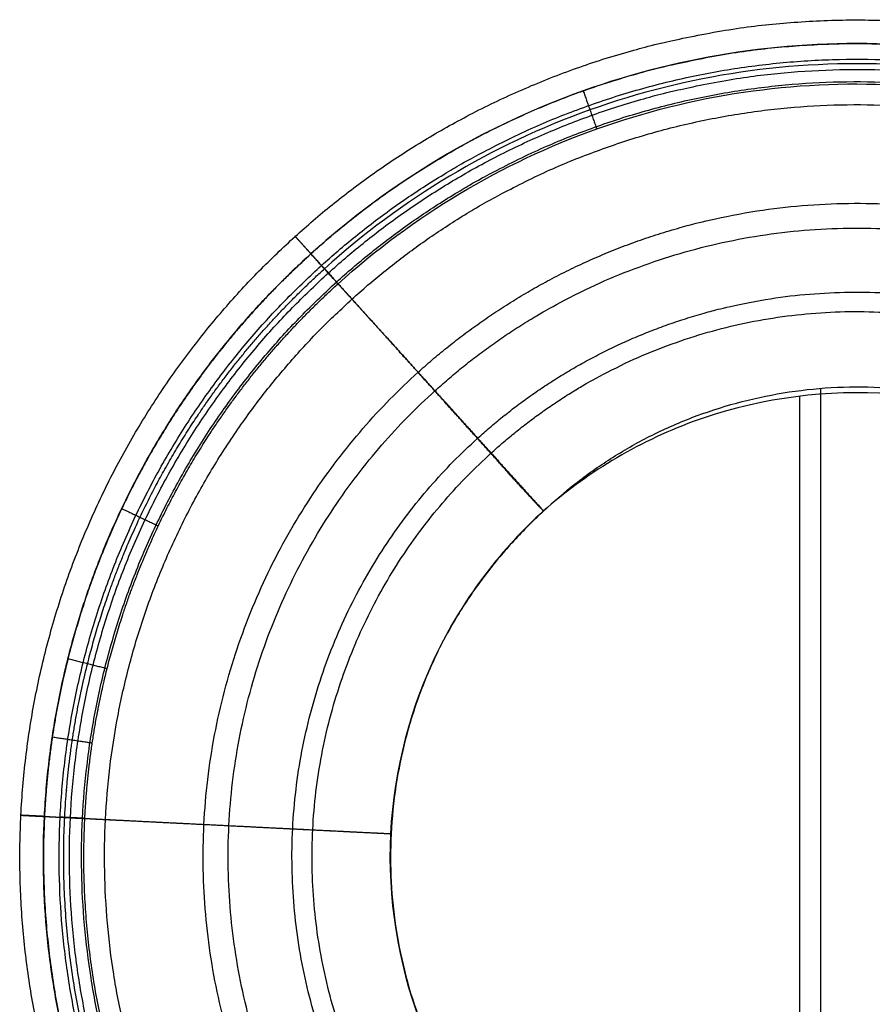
# Model space of a CAD drawing. Header units: centimetres. Extents: x 342.1 to 375.3, y 334.9 to 369.
# Tile 25 of 35: x 350.8 to 359.5, y 358.9 to 369. Entities that reach past the tile are written whole.
import ezdxf

# ---------------------------------------------------------------- set-up
doc = ezdxf.new("R2010")
doc.units = ezdxf.units.CM
doc.layers.add('MCV', color=18, linetype='Continuous', true_color=0x000000)

msp = doc.modelspace()

# ---------------------------------------------------------------- linework, layer by layer
at = {"layer": 'MCV'}
for p, q in [((358.72, 346.681, 75.128), (358.72, 365.131, 75.128)), ((358.931, 346.982, 74.728), (358.931, 365.212, 74.728))]:
    msp.add_line(p, q, dxfattribs=at)
for points, weights, knots in [([(353.577, 366.759, 79.493), (355.227, 368.253, 79.493), (357.369, 369.069, 79.493), (362.07, 368.835, 79.493), (364.12, 367.809, 79.493), (365.614, 366.159, 79.493)], [0.999998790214, 0.9023685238, 0.853553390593, 0.853553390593, 0.90236849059, 0.999998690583], [0.000281, 0.000281, 0.000281, 0.000281, 67.922652, 67.922652, 135.844999, 135.844999, 135.844999, 135.844999]), ([(353.737, 366.582, 81.643), (355.342, 368.033, 81.643), (357.423, 368.826, 81.643), (361.992, 368.598, 81.643), (363.984, 367.602, 81.643), (365.436, 365.998, 81.643)], [0.99999999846, 0.902368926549, 0.853553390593, 0.853553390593, 0.902368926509, 0.999999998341], [0, 0, 0, 0, 67.922652, 67.922652, 135.845303, 135.845303, 135.845303, 135.845303]), ([(353.915, 366.386, 77.402), (355.468, 367.791, 77.402), (357.483, 368.559, 77.402), (361.906, 368.338, 77.402), (363.835, 367.373, 77.402), (365.24, 365.82, 77.402)], [0.999997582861, 0.902368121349, 0.853553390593, 0.853553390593, 0.902368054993, 0.999997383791], [0.000561, 0.000561, 0.000561, 0.000561, 67.922652, 67.922652, 135.844696, 135.844696, 135.844696, 135.844696]), ([(354.829, 365.375, 75.73), (356.118, 366.541, 75.732), (357.791, 367.179, 75.734), (361.462, 366.995, 75.733), (363.063, 366.195, 75.732), (364.229, 364.906, 75.73)], [0.999996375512, 0.9023677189, 0.853553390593, 0.853553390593, 0.902367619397, 0.999996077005], [0.000841, 0.000841, 0.000841, 0.000841, 67.922652, 67.922652, 135.844393, 135.844393, 135.844393, 135.844393]), ([(353.738, 366.581, 81.645), (352.931, 365.851, 81.645), (352.277, 364.97, 81.645), (351.578, 363.497, 81.645), (351.395, 362.985, 81.645), (351.197, 362.196, 81.645), (351.143, 361.93, 81.645), (351.063, 361.394, 81.645), (351.037, 361.124, 81.645), (351.023, 360.853, 81.645), (350.909, 358.569, 81.645), (351.702, 356.488, 81.645), (353.154, 354.884, 81.645)], [1, 0.986613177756, 0.973405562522, 0.95400461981, 0.947676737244, 0.938280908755, 0.935181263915, 0.929022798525, 0.925963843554, 0.922914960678, 0.899189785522, 0.926178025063, 1], [-13.20615, -13.20615, -13.20615, -13.20615, -9.893798, -9.893798, -8.274549, -8.274549, -7.473434, -7.473434, -6.677595, -6.677595, -6.677595, 0, 0, 0, 0]), ([(353.306, 355.022, 81.643), (351.891, 356.586, 81.643), (351.117, 358.616, 81.643), (351.229, 360.843, 81.643), (351.242, 361.107, 81.643), (351.268, 361.37, 81.643), (351.346, 361.893, 81.643), (351.398, 362.153, 81.643), (351.591, 362.922, 81.643), (351.77, 363.421, 81.643), (352.451, 364.858, 81.643), (353.089, 365.717, 81.643), (353.876, 366.429, 81.643)], [0.999991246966, 0.926175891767, 0.89919072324, 0.922914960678, 0.925963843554, 0.929022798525, 0.935181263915, 0.938280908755, 0.947676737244, 0.95400461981, 0.973405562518, 0.986613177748, 0.999999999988], [0.002512, 0.002512, 0.002512, 0.002512, 63.563856, 63.563856, 63.563856, 71.732341, 71.732341, 79.954976, 79.954976, 96.574941, 96.574941, 130.572893, 130.572893, 130.572893, 130.572893]), ([(353.459, 355.159, 81.641), (352.079, 356.684, 81.641), (351.325, 358.662, 81.641), (351.434, 360.833, 81.641), (351.447, 361.09, 81.641), (351.472, 361.347, 81.641), (351.548, 361.856, 81.641), (351.599, 362.109, 81.641), (351.787, 362.859, 81.641), (351.962, 363.345, 81.641), (352.625, 364.745, 81.641), (353.247, 365.583, 81.641), (354.014, 366.276, 81.641)], [1, 0.926178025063, 0.899189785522, 0.922914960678, 0.925963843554, 0.929022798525, 0.935181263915, 0.938280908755, 0.947676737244, 0.95400461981, 0.973405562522, 0.986613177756, 1], [-12.550979, -12.550979, -12.550979, -12.550979, -6.204651, -6.204651, -6.204651, -5.448296, -5.448296, -4.686928, -4.686928, -3.148015, -3.148015, 0, 0, 0, 0]), ([(355.436, 364.704, 75.091), (356.55, 365.712, 75.105), (357.995, 366.263, 75.114), (361.167, 366.104, 75.113), (362.552, 365.411, 75.105), (363.556, 364.301, 75.091)], [0.99999577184, 0.902367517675, 0.853553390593, 0.853553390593, 0.9023674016, 0.999995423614], [0.000981, 0.000981, 0.000981, 0.000981, 67.922652, 67.922652, 135.844242, 135.844242, 135.844242, 135.844242])]:
    msp.add_rational_spline(points, weights, degree=3, knots=knots, dxfattribs=at)
for points, degree, knots in [([(365.435, 365.997, 81.645), (364.706, 366.804, 81.645), (363.824, 367.458, 81.645), (361.859, 368.39, 81.645), (360.794, 368.658, 81.645), (359.708, 368.712, 81.645), (358.621, 368.766, 81.645), (357.535, 368.606, 81.645), (355.487, 367.875, 81.645), (354.544, 367.311, 81.645), (353.738, 366.581, 81.645)], 3, [-130.926317, -130.926317, -130.926317, -130.926317, -98.194742, -98.194742, -65.463159, -65.463159, -65.463159, -32.731576, -32.731576, 0, 0, 0, 0]), ([(365.283, 365.859, 81.643), (364.571, 366.646, 81.643), (363.712, 367.284, 81.643), (361.795, 368.193, 81.643), (360.757, 368.454, 81.643), (359.697, 368.507, 81.643), (358.638, 368.559, 81.643), (357.579, 368.403, 81.643), (355.581, 367.69, 81.643), (354.662, 367.14, 81.643), (353.876, 366.429, 81.643)], 3, [-130.926317, -130.926317, -130.926317, -130.926317, -98.194742, -98.194742, -65.463159, -65.463159, -65.463159, -32.731576, -32.731576, 0, 0, 0, 0]), ([(354.014, 366.276, 81.641), (354.78, 366.97, 81.641), (355.676, 367.506, 81.641), (357.622, 368.2, 81.641), (358.655, 368.353, 81.641), (359.687, 368.301, 81.641), (360.719, 368.25, 81.641), (361.731, 367.995, 81.641), (363.599, 367.11, 81.641), (364.437, 366.488, 81.641), (365.131, 365.721, 81.641)], 3, [0, 0, 0, 0, 32.731576, 32.731576, 65.463159, 65.463159, 65.463159, 98.194742, 98.194742, 130.926317, 130.926317, 130.926317, 130.926317]), ([(353.738, 366.581, 81.645), (353.738, 366.581, 81.645), (353.738, 366.581, 81.644), (353.738, 366.581, 81.644), (353.738, 366.581, 81.643), (353.737, 366.582, 81.643), (353.667, 366.659, 81.222), (353.618, 366.714, 80.792), (353.582, 366.754, 80.362), (353.567, 366.77, 79.927), (353.577, 366.759, 79.493), (353.587, 366.748, 79.06), (353.622, 366.709, 78.628), (353.687, 366.637, 78.2), (353.786, 366.528, 77.789), (353.915, 366.386, 77.402), (354.044, 366.243, 77.014), (354.204, 366.066, 76.649), (354.392, 365.858, 76.314), (354.602, 365.626, 76.009), (354.829, 365.375, 75.73), (354.943, 365.249, 75.59), (355.061, 365.119, 75.457), (355.183, 364.984, 75.33), (355.308, 364.846, 75.205), (355.436, 364.704, 75.091), (355.565, 364.562, 74.978), (355.696, 364.417, 74.874), (355.832, 364.266, 74.788), (355.963, 364.122, 74.729), (356.108, 363.962, 74.728)], 5, [0, 0, 0, 0, 0, 0, 0.002445, 0.002445, 0.002445, 0.002445, 0.002445, 2.174855, 2.174855, 2.174855, 2.174855, 2.174855, 4.351652, 4.351652, 4.351652, 4.351652, 4.351652, 6.533016, 6.533016, 6.533016, 6.533016, 6.533016, 7.641819, 7.641819, 7.641819, 7.641819, 7.641819, 8.725846, 8.725846, 8.725846, 8.725846, 8.725846, 8.725846]), ([(356.108, 363.962, 74.728), (355.959, 364.118, 74.729), (355.828, 364.262, 74.788), (355.693, 364.413, 74.874), (355.561, 364.56, 74.978), (355.434, 364.702, 75.091), (355.306, 364.845, 75.205), (355.181, 364.984, 75.33), (355.06, 365.119, 75.457), (354.942, 365.249, 75.59), (354.829, 365.375, 75.73), (354.602, 365.626, 76.009), (354.392, 365.858, 76.314), (354.204, 366.066, 76.649), (354.044, 366.243, 77.014), (353.915, 366.386, 77.402), (353.786, 366.528, 77.789), (353.687, 366.637, 78.2), (353.622, 366.709, 78.628), (353.587, 366.748, 79.06), (353.577, 366.759, 79.493), (353.567, 366.77, 79.927), (353.582, 366.754, 80.362), (353.618, 366.714, 80.792), (353.667, 366.659, 81.222), (353.737, 366.582, 81.643), (353.738, 366.581, 81.643), (353.738, 366.581, 81.644), (353.738, 366.581, 81.644), (353.738, 366.581, 81.645), (353.738, 366.581, 81.645)], 5, [0, 0, 0, 0, 0, 0, 1.084123, 1.084123, 1.084123, 1.084123, 1.084123, 2.19292, 2.19292, 2.19292, 2.19292, 2.19292, 4.374286, 4.374286, 4.374286, 4.374286, 4.374286, 6.551083, 6.551083, 6.551083, 6.551083, 6.551083, 8.723492, 8.723492, 8.723492, 8.723492, 8.723492, 8.725938, 8.725938, 8.725938, 8.725938, 8.725938, 8.725938]), ([(354.014, 366.276, 81.641), (354.011, 366.28, 81.622), (354.007, 366.283, 81.603), (354.004, 366.287, 81.584), (354.001, 366.29, 81.565), (353.998, 366.294, 81.546), (353.932, 366.367, 81.148), (353.884, 366.42, 80.735), (353.816, 366.495, 79.912), (353.827, 366.483, 79.094), (354.008, 366.282, 77.915), (354.247, 366.019, 77.201), (354.678, 365.542, 76.43), (355.09, 365.087, 75.89), (355.569, 364.554, 75.42), (355.819, 364.272, 75.199), (356.025, 364.045, 75.128), (356.107, 363.963, 75.128)], 5, [0, 0, 0, 0, 0, 0, 0.097652, 0.097652, 0.097652, 0.097652, 0.097652, 2.106545, 2.106545, 4.113962, 4.113962, 6.12138, 6.12138, 7.125089, 8.127135, 8.127135, 8.127135, 8.127135, 8.127135, 8.127135]), ([(356.107, 363.963, 75.128), (355.692, 363.588, 75.128), (354.93, 362.626, 75.128), (354.407, 360.684, 75.128), (354.734, 358.7, 75.128), (355.397, 357.667, 75.128), (355.772, 357.253, 75.128)], 3, [-7.594734, -7.594734, -7.594734, -7.594734, -5.69605, -3.797367, -1.898683, 0, 0, 0, 0]), ([(356.108, 363.962, 74.728), (356.005, 363.868, 74.728), (355.802, 363.666, 74.728), (355.517, 363.328, 74.728), (355.257, 362.954, 74.728), (355.029, 362.547, 74.728), (354.84, 362.108, 74.728), (354.695, 361.646, 74.728), (354.596, 361.166, 74.728), (354.546, 360.677, 74.728), (354.547, 360.186, 74.728), (354.598, 359.699, 74.728), (354.697, 359.224, 74.728), (354.842, 358.77, 74.728), (355.027, 358.342, 74.728), (355.247, 357.943, 74.728), (355.497, 357.578, 74.728), (355.679, 357.358, 74.728), (355.772, 357.253, 74.728)], 3, [0, 0, 0, 0, 0.466665, 0.933329, 1.399994, 1.866658, 2.333323, 2.799987, 3.266652, 3.733316, 4.199981, 4.666645, 5.13331, 5.599974, 6.066639, 6.533303, 6.999968, 7.466629, 7.466629, 7.466629, 7.466629]), ([(351.023, 360.853, 81.645), (351.023, 360.853, 81.645), (351.023, 360.853, 81.644), (351.023, 360.853, 81.644), (351.023, 360.853, 81.643), (351.023, 360.853, 81.643), (350.918, 360.858, 81.222), (350.844, 360.862, 80.792), (350.791, 360.864, 80.362), (350.745, 360.867, 79.493), (350.851, 360.861, 78.628), (350.948, 360.856, 78.2), (351.241, 360.842, 77.378), (351.717, 360.818, 76.649), (351.997, 360.804, 76.314), (352.466, 360.781, 75.857), (352.992, 360.755, 75.457), (353.356, 360.736, 75.202), (353.738, 360.717, 74.96), (354.143, 360.697, 74.787), (354.339, 360.688, 74.728), (354.554, 360.677, 74.728)], 5, [-0.025125, -0.025125, -0.025125, -0.025125, -0.025125, -0.025125, 0, 0, 0, 0, 0, 21.097935, 21.097935, 21.097935, 42.180374, 42.180374, 42.180374, 63.262814, 63.262814, 63.262814, 73.804034, 73.804034, 84.361968, 84.361968, 84.361968, 84.361968, 84.361968, 84.361968]), ([(351.434, 360.833, 81.641), (351.429, 360.833, 81.622), (351.425, 360.833, 81.603), (351.42, 360.833, 81.584), (351.415, 360.834, 81.565), (351.41, 360.834, 81.546), (351.312, 360.839, 81.148), (351.24, 360.842, 80.735), (351.139, 360.848, 79.912), (351.156, 360.847, 79.094), (351.426, 360.833, 77.915), (351.78, 360.815, 77.201), (352.423, 360.783, 76.43), (353.035, 360.753, 75.89), (353.751, 360.717, 75.42), (354.128, 360.698, 75.199), (354.434, 360.683, 75.128), (354.549, 360.677, 75.128)], 5, [-1.003547, -1.003547, -1.003547, -1.003547, -1.003547, -1.003547, 0, 0, 0, 0, 0, 21.097935, 21.097935, 42.180374, 42.180374, 63.262814, 63.262814, 73.804034, 84.331723, 84.331723, 84.331723, 84.331723, 84.331723, 84.331723])]:
    msp.add_open_spline(points, degree=degree, knots=knots, dxfattribs=at)
for points, weights in [([(353.845, 366.463, 79.507), (355.418, 367.886, 79.507), (359.749, 369.537, 79.507), (363.894, 367.463, 79.507), (365.317, 365.89, 79.507)], [1, 0.902368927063, 0.804737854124, 0.902368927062, 1]), ([(353.998, 366.294, 81.546), (355.527, 367.677, 81.546), (359.736, 369.281, 81.546), (363.764, 367.266, 81.546), (365.148, 365.737, 81.546)], [1, 0.902368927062, 0.804737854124, 0.902368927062, 1]), ([(354.155, 366.12, 77.579), (355.639, 367.462, 77.579), (359.723, 369.019, 77.579), (363.632, 367.063, 77.579), (364.974, 365.58, 77.579)], [1, 0.902368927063, 0.804737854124, 0.902368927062, 1]), ([(355, 365.186, 76.039), (356.239, 366.309, 76.042), (359.652, 367.612, 76.046), (362.92, 365.975, 76.042), (364.04, 364.735, 76.039)], [1, 0.902368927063, 0.804737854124, 0.902368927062, 1]), ([(352.976, 354.722, 79.493), (349.626, 358.424, 79.493), (349.875, 363.41, 79.493), (353.577, 366.759, 79.493)], [0.99999459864, 0.804738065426, 0.804739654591, 0.999999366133]), ([(353.153, 354.884, 81.643), (349.898, 358.481, 81.643), (350.14, 363.326, 81.643), (353.737, 366.582, 81.643)], [0.999976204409, 0.8047378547, 0.80474578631, 0.999999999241]), ([(353.272, 354.991, 79.507), (350.08, 358.518, 79.507), (350.317, 363.27, 79.507), (353.845, 366.463, 79.507)], [0.999999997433, 0.804737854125, 0.80473785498, 0.999999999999]), ([(353.35, 355.06, 77.402), (350.198, 358.542, 77.402), (350.432, 363.234, 77.402), (353.915, 366.386, 77.402)], [1.00004825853, 0.804738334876, 0.804721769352, 0.999998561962]), ([(353.441, 355.144, 81.546), (350.339, 358.572, 81.546), (350.569, 363.191, 81.546), (353.998, 366.294, 81.546)], [0.999999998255, 0.804737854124, 0.804737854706, 1]), ([(353.615, 355.301, 77.579), (350.605, 358.628, 77.579), (350.828, 363.109, 77.579), (354.155, 366.12, 77.579)], [0.999999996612, 0.804737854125, 0.804737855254, 0.999999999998]), ([(355.571, 364.55, 75.435), (356.642, 365.527, 75.452), (359.604, 366.665, 75.472), (362.442, 365.236, 75.452), (363.407, 364.162, 75.435)], [1, 0.902368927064, 0.804737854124, 0.902368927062, 1]), ([(354.36, 355.975, 75.73), (351.744, 358.865, 75.73), (351.939, 362.759, 75.73), (354.829, 365.375, 75.73)], [1.00001558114, 0.804738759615, 0.804732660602, 0.999997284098]), ([(354.549, 356.146, 76.039), (352.033, 358.926, 76.039), (352.22, 362.671, 76.039), (355, 365.186, 76.039)], [0.999999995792, 0.804737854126, 0.804737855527, 0.999999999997]), ([(355.031, 356.582, 75.091), (352.77, 359.079, 75.091), (352.941, 362.446, 75.091), (355.434, 364.702, 75.091)], [0.999999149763, 0.804739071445, 0.804738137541, 0.99999634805]), ([(355.183, 356.719, 75.435), (353.002, 359.127, 75.435), (353.167, 362.375, 75.435), (355.571, 364.55, 75.435)], [0.999999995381, 0.804737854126, 0.804737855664, 0.999999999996])]:
    msp.add_rational_spline(points, weights, degree=3, dxfattribs=at)
for points, degree in [([(356.511, 368.24, 81.645), (356.58, 368.047, 81.643), (356.649, 367.853, 81.641)], 2), ([(354.014, 366.276, 81.641), (353.876, 366.429, 81.643), (353.738, 366.581, 81.645)], 2), ([(356.108, 363.962, 74.728), (356.209, 364.058, 74.728), (356.426, 364.245, 74.729), (356.788, 364.502, 74.729), (357.185, 364.729, 74.73), (357.614, 364.92, 74.731), (358.07, 365.069, 74.732), (358.547, 365.173, 74.733), (359.038, 365.228, 74.733), (359.534, 365.23, 74.734), (360.027, 365.18, 74.733), (360.51, 365.078, 74.733), (360.975, 364.927, 74.732), (361.414, 364.732, 74.731), (361.821, 364.499, 74.73), (362.194, 364.233, 74.729), (362.528, 363.94, 74.729), (362.725, 363.733, 74.728), (362.816, 363.627, 74.728)], 3), ([(362.817, 363.628, 75.128), (362.437, 364.038, 75.128), (361.469, 364.787, 75.128), (359.537, 365.299, 75.128), (357.564, 364.982, 75.128), (356.526, 364.333, 75.128), (356.107, 363.963, 75.128)], 3), ([(351.811, 363.987, 81.645), (351.997, 363.899, 81.643), (352.182, 363.811, 81.641)], 2), ([(351.263, 362.459, 81.645), (351.462, 362.409, 81.643), (351.661, 362.359, 81.641)], 2), ([(351.104, 361.662, 81.645), (351.307, 361.632, 81.643), (351.51, 361.601, 81.641)], 2), ([(351.023, 360.853, 81.645), (351.229, 360.843, 81.643), (351.434, 360.833, 81.641)], 2)]:
    msp.add_open_spline(points, degree=degree, dxfattribs=at)

doc.saveas('drawing.dxf')
